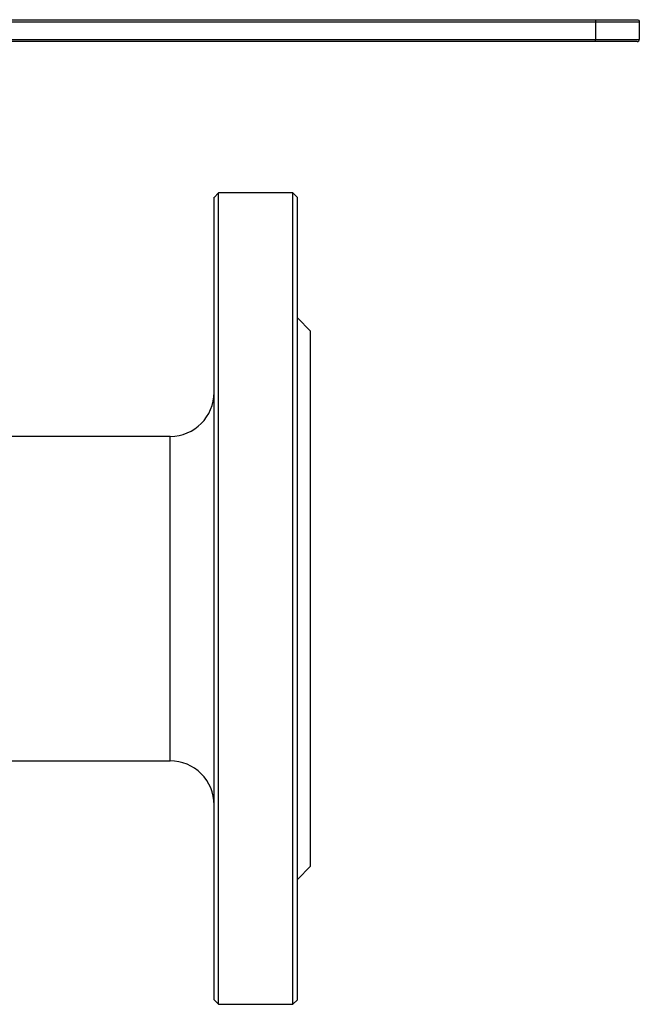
# Model space of a CAD drawing. Header units: millimetres. Extents: x -145 to 220, y -93 to 132.
# Tile 13 of 13: x 79 to 220, y -93 to 132. Entities that reach past the tile are written whole.
import ezdxf

# ---------------------------------------------------------------- set-up
doc = ezdxf.new("R2010")
doc.units = ezdxf.units.MM

msp = doc.modelspace()

# ---------------------------------------------------------------- linework, layer by layer
at = {"color": 7, "linetype": 'Continuous', "lineweight": 25}
for p, q in [((50.77, 131.5), (210, 131.5)), ((59.5, 132), (210, 132)), ((210, 131.5), (210, 127.5)), ((220, 131.5), (220, 127.5)), ((50.77, 127.5), (210, 127.5)), ((210, 127), (59.5, 127)), ((124, 92.5), (123, 91.49)), ((141, 92.5), (123.99, 92.5)), ((142, 91.49), (141, 92.5)), ((145, 60.99), (141.99, 64)), ((113, 37), (56, 37)), ((123, -91.5), (123, 0)), ((142, -91.5), (142, 0)), ((145, -61), (145, 0)), ((56, -37), (113, -37)), ((141.99, -64.01), (145, -61)), ((123, -91.5), (124, -92.51)), ((141, -92.51), (142, -91.5)), ((123.99, -92.5), (141, -92.5))]:
    msp.add_line(p, q, dxfattribs=at)
for centre, start, end in [((113, 47), 270.0238, 0), ((113, -47), 0, 90.0238)]:
    msp.add_arc(centre, 10, start, end, dxfattribs=at)
for points, knots in [([(210, 132), (210, 132), (210, 131.95), (210, 131.76), (210, 131.63), (210, 131.5)], [0, 0, 0, 0, 0.5, 0.5, 1, 1, 1, 1]), ([(210, 132), (210.1, 132), (210.31, 132), (210.62, 132), (210.93, 132), (211.24, 132), (211.55, 132), (212.06, 132), (212.76, 132), (213.64, 132), (214.49, 132), (215.55, 132), (216.76, 132), (217.75, 132), (218.39, 132), (218.79, 132), (219.11, 132), (219.31, 132), (219.43, 132), (219.49, 132), (219.5, 132), (219.5, 132)], [0, 0, 0, 0, 0.020878, 0.041713, 0.062527, 0.083344, 0.104185, 0.125073, 0.187569, 0.250102, 0.312598, 0.375131, 0.500008, 0.624886, 0.687382, 0.749914, 0.81241, 0.874943, 0.91665, 0.958276, 1, 1, 1, 1]), ([(210, 131.5), (211.31, 131.5), (212.62, 131.5), (215.04, 131.5), (216.15, 131.5), (218, 131.5), (218.74, 131.5), (219.74, 131.5), (220, 131.5), (220, 131.5)], [0, 0, 0, 0, 0.25, 0.25, 0.5, 0.5, 0.75, 0.75, 1, 1, 1, 1]), ([(219.5, 132), (219.63, 132), (219.76, 131.95), (219.95, 131.76), (220, 131.63), (220, 131.5)], [0, 0, 0, 0, 0.5, 0.5, 1, 1, 1, 1]), ([(210, 127.5), (211.31, 127.5), (212.62, 127.5), (215.04, 127.5), (216.15, 127.5), (218, 127.5), (218.74, 127.5), (219.74, 127.5), (220, 127.5), (220, 127.5)], [0, 0, 0, 0, 0.25, 0.25, 0.5, 0.5, 0.75, 0.75, 1, 1, 1, 1]), ([(210, 127), (210, 127), (210, 127.05), (210, 127.24), (210, 127.37), (210, 127.5)], [0, 0, 0, 0, 0.5, 0.5, 1, 1, 1, 1]), ([(219.5, 127), (219.5, 127), (219.5, 127), (219.48, 127), (219.46, 127), (219.42, 127), (219.37, 127), (219.28, 127), (219.11, 127), (218.79, 127), (218.39, 127), (217.75, 127), (216.76, 127), (215.55, 127), (214.49, 127), (213.64, 127), (212.76, 127), (211.96, 127), (211.24, 127), (210.62, 127), (210.21, 127), (210, 127)], [0, 0, 0, 0, 0.0208777, 0.0417127, 0.0625274, 0.0833442, 0.1041854, 0.1250733, 0.1875692, 0.2501021, 0.312598, 0.3751308, 0.5000083, 0.6248857, 0.6873816, 0.7499144, 0.8124103, 0.8749432, 0.9166505, 0.9582763, 1, 1, 1, 1]), ([(219.5, 127), (219.63, 127), (219.76, 127.05), (219.95, 127.24), (220, 127.37), (220, 127.5)], [0, 0, 0, 0, 0.5, 0.5, 1, 1, 1, 1]), ([(124, 0), (124, 6.05), (124, 12.11), (124, 23.98), (124, 29.8), (124, 40.99), (124, 46.36), (124, 56.42), (124, 61.13), (124, 69.69), (124, 73.55), (124, 80.27), (124, 83.14), (124, 87.78), (124, 89.54), (124, 91.9), (124, 92.5), (124, 92.5)], [0, 0, 0, 0, 0.125, 0.125, 0.25, 0.25, 0.375, 0.375, 0.5, 0.5, 0.625, 0.625, 0.75, 0.75, 0.875, 0.875, 1, 1, 1, 1]), ([(141, 0), (141, 6.05), (141, 12.11), (141, 23.98), (141, 29.8), (141, 40.99), (141, 46.36), (141, 56.42), (141, 61.13), (141, 69.69), (141, 73.55), (141, 80.27), (141, 83.14), (141, 87.78), (141, 89.54), (141, 91.9), (141, 92.5), (141, 92.5)], [0, 0, 0, 0, 0.125, 0.125, 0.25, 0.25, 0.375, 0.375, 0.5, 0.5, 0.625, 0.625, 0.75, 0.75, 0.875, 0.875, 1, 1, 1, 1]), ([(123, 0), (123, 0.33), (123, 1), (123, 2), (123, 2.99), (123, 3.99), (123, 4.99), (123, 5.98), (123, 6.98), (123, 7.97), (123, 10.13), (123, 13.43), (123, 17.86), (123, 22.24), (123, 26.57), (123, 30.84), (123, 36.43), (123, 43.2), (123, 50.92), (123, 58.14), (123, 64.8), (123, 70.84), (123, 76.2), (123, 80.83), (123, 84.03), (123, 86.19), (123, 87.6), (123, 88.79), (123, 89.78), (123, 90.55), (123, 90.99), (123, 91.22), (123, 91.35), (123, 91.43), (123, 91.49), (123, 91.5), (123, 91.5)], [0, 0, 0, 0, 0.00695, 0.013896, 0.020841, 0.027785, 0.034728, 0.041672, 0.048617, 0.055564, 0.062515, 0.093767, 0.125023, 0.156276, 0.187532, 0.218785, 0.250041, 0.312531, 0.375021, 0.43751, 0.5, 0.56249, 0.62498, 0.68747, 0.74996, 0.781212, 0.812469, 0.843721, 0.874977, 0.90623, 0.937486, 0.949993, 0.962492, 0.97499, 0.987491, 1, 1, 1, 1]), ([(142, 0), (142, 5.99), (142, 11.98), (142, 23.72), (142, 29.48), (142, 40.55), (142, 45.86), (142, 55.81), (142, 60.47), (142, 68.93), (142, 72.75), (142, 79.41), (142, 82.24), (142, 86.83), (142, 88.57), (142, 90.91), (142, 91.5), (142, 91.5)], [0, 0, 0, 0, 0.125, 0.125, 0.25, 0.25, 0.375, 0.375, 0.5, 0.5, 0.625, 0.625, 0.75, 0.75, 0.875, 0.875, 1, 1, 1, 1]), ([(145, 0), (145, 3.99), (145, 7.98), (145, 15.82), (145, 19.66), (145, 27.03), (145, 30.57), (145, 37.21), (145, 40.31), (145, 45.96), (145, 48.5), (145, 52.94), (145, 54.83), (145, 57.88), (145, 59.05), (145, 60.61), (145, 61), (145, 61)], [0, 0, 0, 0, 0.125, 0.125, 0.25, 0.25, 0.375, 0.375, 0.5, 0.5, 0.625, 0.625, 0.75, 0.75, 0.875, 0.875, 1, 1, 1, 1]), ([(141, -92.5), (141, -92.5), (141, -91.9), (141, -89.54), (141, -87.78), (141, -83.14), (141, -80.27), (141, -73.55), (141, -69.69), (141, -61.13), (141, -56.42), (141, -46.36), (141, -40.99), (141, -29.8), (141, -23.98), (141, -12.11), (141, -6.05), (141, 0)], [0, 0, 0, 0, 0.125, 0.125, 0.25, 0.25, 0.375, 0.375, 0.5, 0.5, 0.625, 0.625, 0.75, 0.75, 0.875, 0.875, 1, 1, 1, 1]), ([(124, -92.5), (124, -92.5), (124, -91.9), (124, -89.54), (124, -87.78), (124, -83.14), (124, -80.27), (124, -73.55), (124, -69.69), (124, -61.13), (124, -56.42), (124, -46.36), (124, -40.99), (124, -29.8), (124, -23.98), (124, -12.11), (124, -6.05), (124, 0)], [0, 0, 0, 0, 0.125, 0.125, 0.25, 0.25, 0.375, 0.375, 0.5, 0.5, 0.625, 0.625, 0.75, 0.75, 0.875, 0.875, 1, 1, 1, 1])]:
    msp.add_open_spline(points, degree=3, knots=knots, dxfattribs=at)
at = {"color": 1, "linetype": 'Continuous', "lineweight": 25}
for points in [[(113, 0), (113, 2.42), (113, 4.84), (113, 9.59), (113, 11.92), (113, 16.4), (113, 18.54), (113, 22.57), (113, 24.45), (113, 27.88), (113, 29.42), (113, 32.11), (113, 33.26), (113, 35.11), (113, 35.82), (113, 36.76), (113, 37), (113, 37)], [(113, -37), (113, -37), (113, -36.76), (113, -35.82), (113, -35.11), (113, -33.26), (113, -32.11), (113, -29.42), (113, -27.88), (113, -24.45), (113, -22.57), (113, -18.54), (113, -16.4), (113, -11.92), (113, -9.59), (113, -4.84), (113, -2.42), (113, 0)]]:
    msp.add_open_spline(points, degree=3, knots=[0, 0, 0, 0, 0.125, 0.125, 0.25, 0.25, 0.375, 0.375, 0.5, 0.5, 0.625, 0.625, 0.75, 0.75, 0.875, 0.875, 1, 1, 1, 1], dxfattribs=at)

doc.saveas('drawing.dxf')
